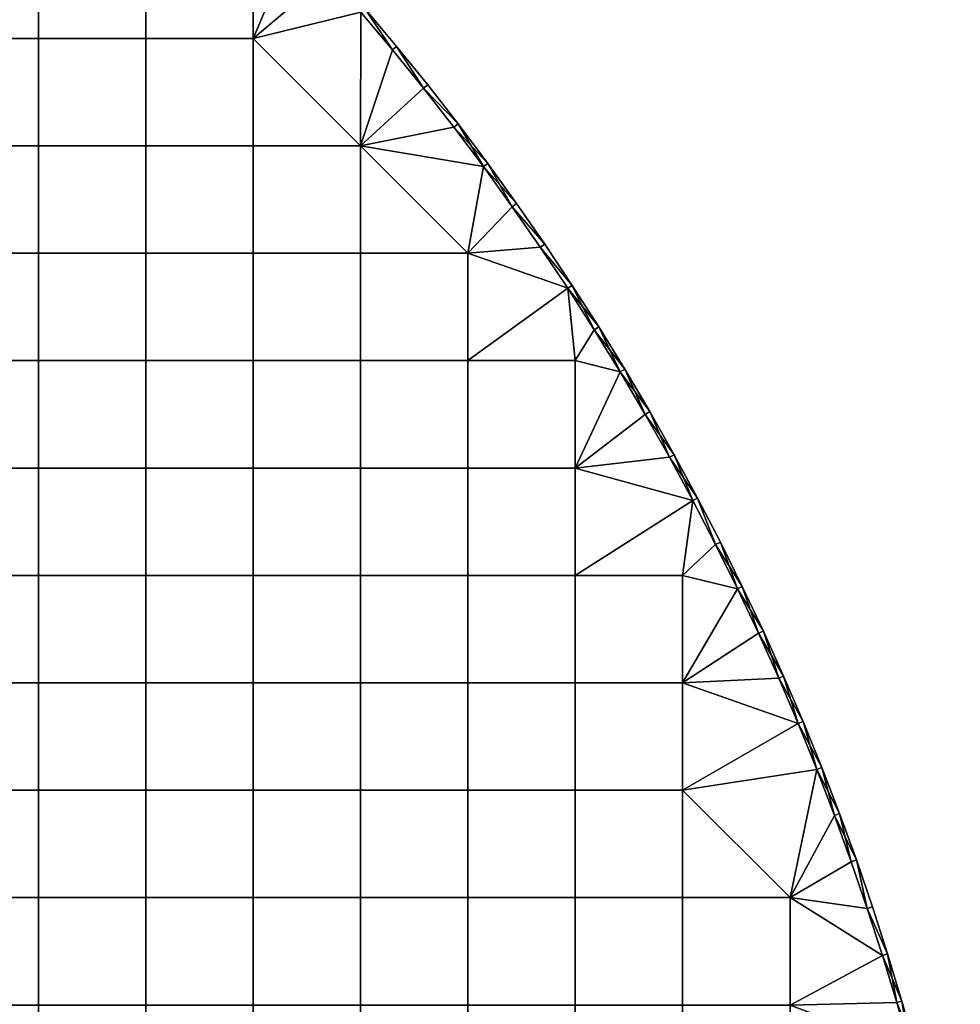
# Model space of a CAD drawing. Header units: millimetres. Extents: x -500 to 500, y -500 to 500.
# Tile 141 of 142: x 316 to 491, y 140 to 323. Entities that reach past the tile are written whole.
import ezdxf

# ---------------------------------------------------------------- set-up
doc = ezdxf.new("R2010")
doc.units = ezdxf.units.MM
doc.header["$MEASUREMENT"] = 0
doc.layers.add('Predefinito', color=7, linetype='Continuous')

msp = doc.modelspace()

# ---------------------------------------------------------------- meshes
at = {"layer": 'Predefinito'}
mesh = msp.add_polyface(dxfattribs=at)
corners = [(291.82, 404.77, 722.01), (299.21, 399.35, 722.01), (299.81, 400.15, 721.01), (306.49, 393.78, 722.01), (307.11, 394.57, 721.01), (313.67, 388.08, 722.01), (314.3, 388.86, 721.01), (313.67, 388.08, 710.01), (306.49, 393.78, 710.01), (314.3, 388.86, 711.01), (299.21, 399.35, 710.01), (307.11, 394.57, 711.01), (291.82, 404.77, 710.01), (299.81, 400.15, 711.01), (299.81, 400.15, 721.01), (307.11, 394.57, 721.01), (307.11, 394.57, 711.01), (314.3, 388.86, 721.01), (314.3, 388.86, 711.01), (299.81, 400.15, 711.01), (279.44, 379.24, 722.01), (279.44, 399.2, 722.01), (259.48, 399.2, 722.01), (259.48, 379.24, 722.01), (279.44, 359.28, 722.01), (259.48, 359.28, 722.01), (299.4, 359.28, 722.01), (299.4, 379.24, 722.01), (319.36, 359.28, 722.01), (279.44, 339.32, 722.01), (259.48, 339.32, 722.01), (299.4, 339.32, 722.01), (319.36, 339.32, 722.01), (279.44, 319.36, 722.01), (259.48, 319.36, 722.01), (299.4, 319.36, 722.01), (319.36, 319.36, 722.01), (320.75, 382.26, 722.01), (313.67, 388.08, 722.01), (306.49, 393.78, 722.01), (299.21, 399.35, 722.01), (291.82, 404.77, 722.01), (259.48, 379.24, 710.01), (239.52, 379.24, 710.01), (239.52, 399.2, 710.01), (259.48, 399.2, 710.01), (279.44, 379.24, 710.01), (279.44, 399.2, 710.01), (259.48, 359.28, 710.01), (239.52, 359.28, 710.01), (279.44, 359.28, 710.01), (299.4, 359.28, 710.01), (299.4, 379.24, 710.01), (319.36, 359.28, 710.01), (259.48, 339.32, 710.01), (239.52, 339.32, 710.01), (279.44, 339.32, 710.01), (299.4, 339.32, 710.01), (319.36, 339.32, 710.01), (259.48, 319.36, 710.01), (239.52, 319.36, 710.01), (279.44, 319.36, 710.01), (299.4, 319.36, 710.01), (319.36, 319.36, 710.01), (279.44, 299.4, 710.01), (259.48, 299.4, 710.01), (299.4, 299.4, 710.01), (319.36, 299.4, 710.01), (320.75, 382.26, 710.01), (313.67, 388.08, 710.01), (306.49, 393.78, 710.01), (299.21, 399.35, 710.01)]
mesh.append_faces([[corners[k] for k in face] for face in [(0, 1, 2, 2), (1, 3, 4, 4), (3, 5, 4, 4), (6, 4, 5, 5), (4, 2, 1, 1), (7, 8, 9, 9), (8, 10, 11, 11), (10, 12, 13, 13), (13, 11, 10, 10), (11, 9, 8, 8), (14, 15, 16, 16), (15, 17, 18, 18), (18, 16, 15, 15), (16, 19, 14, 14), (20, 21, 22, 23), (24, 20, 23, 25), (26, 27, 20, 24), (27, 26, 28, 28), (29, 24, 25, 30), (31, 26, 24, 29), (32, 28, 26, 31), (33, 29, 30, 34), (35, 31, 29, 33), (36, 32, 31, 35), (37, 38, 27, 27), (38, 39, 27, 27), (39, 40, 27, 27), (40, 41, 21, 21), (21, 20, 27, 27), (27, 28, 37, 37), (27, 40, 21, 21), (42, 43, 44, 45), (46, 42, 45, 47), (48, 49, 43, 42), (50, 48, 42, 46), (51, 50, 46, 52), (52, 53, 51, 51), (54, 55, 49, 48), (56, 54, 48, 50), (57, 56, 50, 51), (58, 57, 51, 53), (59, 60, 55, 54), (61, 59, 54, 56), (62, 61, 56, 57), (63, 62, 57, 58), (64, 65, 59, 61), (66, 64, 61, 62), (67, 66, 62, 63), (68, 52, 69, 69), (69, 52, 70, 70), (70, 52, 71, 71), (47, 52, 46, 46), (52, 68, 53, 53), (52, 47, 71, 71)]])
mesh = msp.add_polyface(dxfattribs=at)
corners = [(360.86, 344.65, 722.01), (367.13, 337.96, 722.01), (361.58, 345.34, 721.01), (373.27, 331.16, 722.01), (367.86, 338.64, 721.01), (379.29, 324.25, 722.01), (380.05, 324.9, 721.01), (385.19, 317.23, 722.01), (390.95, 310.1, 722.01), (385.96, 317.86, 721.01), (391.73, 310.72, 721.01), (374.02, 331.83, 721.01), (390.95, 310.1, 710.01), (385.19, 317.23, 710.01), (385.96, 317.86, 711.01), (379.29, 324.25, 710.01), (380.05, 324.9, 711.01), (373.27, 331.16, 710.01), (367.13, 337.96, 710.01), (374.02, 331.83, 711.01), (360.86, 344.65, 710.01), (367.86, 338.64, 711.01), (361.58, 345.34, 711.01), (391.73, 310.72, 711.01), (361.58, 345.34, 721.01), (367.86, 338.64, 721.01), (367.86, 338.64, 711.01), (374.02, 331.83, 721.01), (374.02, 331.83, 711.01), (380.05, 324.9, 721.01), (380.05, 324.9, 711.01), (385.96, 317.86, 721.01), (385.96, 317.86, 711.01), (391.73, 310.72, 721.01), (391.73, 310.72, 711.01), (361.58, 345.34, 711.01), (319.36, 359.28, 722.01), (319.36, 339.32, 722.01), (339.32, 339.32, 722.01), (339.32, 319.36, 722.01), (319.36, 319.36, 722.01), (359.28, 319.36, 722.01), (359.28, 339.32, 722.01), (385.19, 317.23, 722.01), (379.29, 324.25, 722.01), (379.24, 299.4, 722.01), (373.27, 331.16, 722.01), (367.13, 337.96, 722.01), (360.86, 344.65, 722.01), (354.46, 351.22, 722.01), (319.36, 359.28, 710.01), (339.32, 339.32, 710.01), (319.36, 339.32, 710.01), (339.32, 319.36, 710.01), (319.36, 319.36, 710.01), (359.28, 319.36, 710.01), (359.28, 339.32, 710.01), (339.32, 299.4, 710.01), (319.36, 299.4, 710.01), (359.28, 299.4, 710.01), (390.95, 310.1, 710.01), (379.24, 299.4, 710.01), (385.19, 317.23, 710.01), (379.29, 324.25, 710.01), (373.27, 331.16, 710.01), (367.13, 337.96, 710.01), (360.86, 344.65, 710.01), (354.46, 351.22, 710.01)]
mesh.append_faces([[corners[k] for k in face] for face in [(0, 1, 2, 2), (1, 3, 4, 4), (3, 5, 6, 6), (5, 7, 6, 6), (7, 8, 9, 9), (10, 9, 8, 8), (9, 6, 7, 7), (6, 11, 3, 3), (11, 4, 3, 3), (4, 2, 1, 1), (12, 13, 14, 14), (13, 15, 16, 16), (15, 17, 16, 16), (17, 18, 19, 19), (18, 20, 21, 21), (22, 21, 20, 20), (21, 19, 18, 18), (19, 16, 17, 17), (16, 14, 13, 13), (14, 23, 12, 12), (24, 25, 26, 26), (25, 27, 28, 28), (27, 29, 30, 30), (29, 31, 32, 32), (31, 33, 34, 34), (34, 32, 31, 31), (32, 30, 29, 29), (30, 28, 27, 27), (28, 26, 25, 25), (26, 35, 24, 24), (36, 37, 38, 38), (39, 38, 37, 40), (41, 42, 38, 39), (43, 44, 45, 45), (44, 46, 41, 41), (46, 47, 41, 41), (47, 48, 42, 42), (48, 49, 42, 42), (42, 41, 47, 47), (38, 42, 49, 49), (41, 45, 44, 44), (50, 51, 52, 52), (53, 54, 52, 51), (55, 53, 51, 56), (57, 58, 54, 53), (59, 57, 53, 55), (60, 61, 62, 62), (62, 61, 63, 63), (63, 55, 64, 64), (64, 55, 65, 65), (65, 56, 66, 66), (56, 65, 55, 55), (51, 67, 56, 56), (55, 63, 61, 61)]])
mesh = msp.add_polyface(dxfattribs=at)
corners = [(279.44, 299.4, 722.01), (279.44, 319.36, 722.01), (259.48, 319.36, 722.01), (259.48, 299.4, 722.01), (299.4, 299.4, 722.01), (299.4, 319.36, 722.01), (319.36, 299.4, 722.01), (319.36, 319.36, 722.01), (339.32, 299.4, 722.01), (339.32, 319.36, 722.01), (259.48, 279.44, 722.01), (239.52, 299.4, 722.01), (239.52, 279.44, 722.01), (279.44, 279.44, 722.01), (299.4, 279.44, 722.01), (319.36, 279.44, 722.01), (339.32, 279.44, 722.01), (259.48, 259.48, 722.01), (239.52, 259.48, 722.01), (279.44, 259.48, 722.01), (299.4, 259.48, 722.01), (319.36, 259.48, 722.01), (339.32, 259.48, 722.01), (259.48, 239.52, 722.01), (239.52, 239.52, 722.01), (279.44, 239.52, 722.01), (299.4, 239.52, 722.01), (319.36, 239.52, 722.01), (339.32, 239.52, 722.01), (259.48, 219.56, 722.01), (239.52, 219.56, 722.01), (279.44, 219.56, 722.01), (299.4, 219.56, 722.01), (319.36, 219.56, 722.01), (339.32, 219.56, 722.01), (259.48, 199.6, 722.01), (239.52, 199.6, 722.01), (279.44, 199.6, 722.01), (299.4, 199.6, 722.01), (319.36, 199.6, 722.01), (339.32, 199.6, 722.01), (259.48, 299.4, 710.01), (239.52, 299.4, 710.01), (239.52, 319.36, 710.01), (259.48, 319.36, 710.01), (259.48, 279.44, 710.01), (239.52, 279.44, 710.01), (279.44, 279.44, 710.01), (279.44, 299.4, 710.01), (299.4, 279.44, 710.01), (299.4, 299.4, 710.01), (319.36, 279.44, 710.01), (319.36, 299.4, 710.01), (339.32, 279.44, 710.01), (339.32, 299.4, 710.01), (259.48, 259.48, 710.01), (239.52, 259.48, 710.01), (279.44, 259.48, 710.01), (299.4, 259.48, 710.01), (319.36, 259.48, 710.01), (339.32, 259.48, 710.01), (259.48, 239.52, 710.01), (239.52, 239.52, 710.01), (279.44, 239.52, 710.01), (299.4, 239.52, 710.01), (319.36, 239.52, 710.01), (339.32, 239.52, 710.01), (259.48, 219.56, 710.01), (239.52, 219.56, 710.01), (279.44, 219.56, 710.01), (299.4, 219.56, 710.01), (319.36, 219.56, 710.01), (339.32, 219.56, 710.01), (259.48, 199.6, 710.01), (239.52, 199.6, 710.01), (279.44, 199.6, 710.01), (299.4, 199.6, 710.01), (319.36, 199.6, 710.01)]
mesh.append_faces([[corners[k] for k in face] for face in [(0, 1, 2, 3), (4, 5, 1, 0), (6, 7, 5, 4), (8, 9, 7, 6), (10, 3, 11, 12), (13, 0, 3, 10), (14, 4, 0, 13), (15, 6, 4, 14), (16, 8, 6, 15), (17, 10, 12, 18), (19, 13, 10, 17), (20, 14, 13, 19), (21, 15, 14, 20), (22, 16, 15, 21), (23, 17, 18, 24), (25, 19, 17, 23), (26, 20, 19, 25), (27, 21, 20, 26), (28, 22, 21, 27), (29, 23, 24, 30), (31, 25, 23, 29), (32, 26, 25, 31), (33, 27, 26, 32), (34, 28, 27, 33), (35, 29, 30, 36), (37, 31, 29, 35), (38, 32, 31, 37), (39, 33, 32, 38), (40, 34, 33, 39), (41, 42, 43, 44), (45, 46, 42, 41), (47, 45, 41, 48), (49, 47, 48, 50), (51, 49, 50, 52), (53, 51, 52, 54), (55, 56, 46, 45), (57, 55, 45, 47), (58, 57, 47, 49), (59, 58, 49, 51), (60, 59, 51, 53), (61, 62, 56, 55), (63, 61, 55, 57), (64, 63, 57, 58), (65, 64, 58, 59), (66, 65, 59, 60), (67, 68, 62, 61), (69, 67, 61, 63), (70, 69, 63, 64), (71, 70, 64, 65), (72, 71, 65, 66), (73, 74, 68, 67), (75, 73, 67, 69), (76, 75, 69, 70), (77, 76, 70, 71)]])
mesh = msp.add_polyface(dxfattribs=at)
corners = [(390.95, 310.1, 722.01), (396.58, 302.86, 722.01), (397.37, 303.47, 721.01), (402.08, 295.53, 722.01), (402.88, 296.12, 721.01), (391.73, 310.72, 721.01), (402.08, 295.53, 710.01), (396.58, 302.86, 710.01), (402.88, 296.12, 711.01), (390.95, 310.1, 710.01), (397.37, 303.47, 711.01), (391.73, 310.72, 711.01), (391.73, 310.72, 721.01), (397.37, 303.47, 721.01), (397.37, 303.47, 711.01), (402.88, 296.12, 721.01), (402.88, 296.12, 711.01), (391.73, 310.72, 711.01), (359.28, 299.4, 722.01), (359.28, 319.36, 722.01), (339.32, 319.36, 722.01), (339.32, 299.4, 722.01), (379.24, 299.4, 722.01), (359.28, 279.44, 722.01), (339.32, 279.44, 722.01), (379.24, 279.44, 722.01), (359.28, 259.48, 722.01), (339.32, 259.48, 722.01), (379.24, 259.48, 722.01), (399.2, 259.48, 722.01), (399.2, 279.44, 722.01), (359.28, 239.52, 722.01), (339.32, 239.52, 722.01), (379.24, 239.52, 722.01), (399.2, 239.52, 722.01), (359.28, 219.56, 722.01), (339.32, 219.56, 722.01), (379.24, 219.56, 722.01), (399.2, 219.56, 722.01), (359.28, 199.6, 722.01), (339.32, 199.6, 722.01), (379.24, 199.6, 722.01), (399.2, 199.6, 722.01), (407.44, 288.09, 722.01), (402.08, 295.53, 722.01), (396.58, 302.86, 722.01), (390.95, 310.1, 722.01), (385.19, 317.23, 722.01), (359.28, 319.36, 710.01), (379.24, 299.4, 710.01), (359.28, 299.4, 710.01), (359.28, 279.44, 710.01), (339.32, 279.44, 710.01), (339.32, 299.4, 710.01), (379.24, 279.44, 710.01), (359.28, 259.48, 710.01), (339.32, 259.48, 710.01), (379.24, 259.48, 710.01), (399.2, 259.48, 710.01), (399.2, 279.44, 710.01), (359.28, 239.52, 710.01), (339.32, 239.52, 710.01), (379.24, 239.52, 710.01), (399.2, 239.52, 710.01), (359.28, 219.56, 710.01), (339.32, 219.56, 710.01), (379.24, 219.56, 710.01), (399.2, 219.56, 710.01), (339.32, 199.6, 710.01), (319.36, 199.6, 710.01), (319.36, 219.56, 710.01), (359.28, 199.6, 710.01), (379.24, 199.6, 710.01), (399.2, 199.6, 710.01), (402.08, 295.53, 710.01), (396.58, 302.86, 710.01), (390.95, 310.1, 710.01)]
mesh.append_faces([[corners[k] for k in face] for face in [(0, 1, 2, 2), (1, 3, 2, 2), (4, 2, 3, 3), (2, 5, 0, 0), (6, 7, 8, 8), (7, 9, 10, 10), (11, 10, 9, 9), (10, 8, 7, 7), (12, 13, 14, 14), (13, 15, 16, 16), (16, 14, 13, 13), (14, 17, 12, 12), (18, 19, 20, 21), (19, 18, 22, 22), (23, 18, 21, 24), (25, 22, 18, 23), (26, 23, 24, 27), (28, 25, 23, 26), (29, 30, 25, 28), (31, 26, 27, 32), (33, 28, 26, 31), (34, 29, 28, 33), (35, 31, 32, 36), (37, 33, 31, 35), (38, 34, 33, 37), (39, 35, 36, 40), (41, 37, 35, 39), (42, 38, 37, 41), (43, 44, 30, 30), (44, 45, 22, 22), (45, 46, 22, 22), (46, 47, 22, 22), (22, 25, 30, 30), (30, 44, 22, 22), (48, 49, 50, 50), (51, 52, 53, 50), (54, 51, 50, 49), (55, 56, 52, 51), (57, 55, 51, 54), (58, 57, 54, 59), (60, 61, 56, 55), (62, 60, 55, 57), (63, 62, 57, 58), (64, 65, 61, 60), (66, 64, 60, 62), (67, 66, 62, 63), (68, 69, 70, 65), (71, 68, 65, 64), (72, 71, 64, 66), (73, 72, 66, 67), (74, 49, 75, 75), (75, 49, 76, 76), (49, 59, 54, 54), (59, 49, 74, 74)]])
mesh = msp.add_polyface(dxfattribs=at)
corners = [(402.08, 295.53, 722.01), (407.44, 288.09, 722.01), (402.88, 296.12, 721.01), (412.66, 280.56, 722.01), (413.49, 281.12, 721.01), (417.75, 272.93, 722.01), (418.58, 273.47, 721.01), (422.69, 265.21, 722.01), (427.49, 257.4, 722.01), (423.54, 265.74, 721.01), (432.15, 249.5, 722.01), (428.35, 257.91, 721.01), (433.01, 250, 721.01), (408.25, 288.67, 721.01), (432.15, 249.5, 710.01), (427.49, 257.4, 710.01), (433.01, 250, 711.01), (422.69, 265.21, 710.01), (428.35, 257.91, 711.01), (417.75, 272.93, 710.01), (423.54, 265.74, 711.01), (412.66, 280.56, 710.01), (418.58, 273.47, 711.01), (407.44, 288.09, 710.01), (413.49, 281.12, 711.01), (402.08, 295.53, 710.01), (408.25, 288.67, 711.01), (402.88, 296.12, 711.01), (402.88, 296.12, 721.01), (408.25, 288.67, 721.01), (402.88, 296.12, 711.01), (413.49, 281.12, 721.01), (408.25, 288.67, 711.01), (418.58, 273.47, 721.01), (413.49, 281.12, 711.01), (423.54, 265.74, 721.01), (423.54, 265.74, 711.01), (428.35, 257.91, 721.01), (428.35, 257.91, 711.01), (433.01, 250, 721.01), (433.01, 250, 711.01), (437.53, 242, 711.01), (418.58, 273.47, 711.01), (419.16, 239.52, 722.01), (419.16, 259.48, 722.01), (399.2, 259.48, 722.01), (399.2, 239.52, 722.01), (427.49, 257.4, 722.01), (422.69, 265.21, 722.01), (417.75, 272.93, 722.01), (412.66, 280.56, 722.01), (399.2, 279.44, 722.01), (407.44, 288.09, 722.01), (419.16, 239.52, 710.01), (399.2, 239.52, 710.01), (399.2, 259.48, 710.01), (419.16, 259.48, 710.01), (432.15, 249.5, 710.01), (427.49, 257.4, 710.01), (422.69, 265.21, 710.01), (417.75, 272.93, 710.01), (399.2, 279.44, 710.01), (412.66, 280.56, 710.01), (407.44, 288.09, 710.01), (402.08, 295.53, 710.01)]
mesh.append_faces([[corners[k] for k in face] for face in [(0, 1, 2, 2), (1, 3, 4, 4), (3, 5, 6, 6), (5, 7, 6, 6), (7, 8, 9, 9), (8, 10, 11, 11), (12, 11, 10, 10), (11, 9, 8, 8), (9, 6, 7, 7), (6, 4, 3, 3), (4, 13, 1, 1), (13, 2, 1, 1), (14, 15, 16, 16), (15, 17, 18, 18), (17, 19, 20, 20), (19, 21, 22, 22), (21, 23, 24, 24), (23, 25, 26, 26), (27, 26, 25, 25), (26, 24, 23, 23), (24, 22, 21, 21), (22, 20, 19, 19), (20, 18, 17, 17), (18, 16, 15, 15), (28, 29, 30, 30), (29, 31, 32, 32), (31, 33, 34, 34), (33, 35, 36, 36), (35, 37, 38, 38), (37, 39, 40, 40), (41, 40, 39, 39), (40, 38, 37, 37), (38, 36, 35, 35), (36, 42, 33, 33), (42, 34, 33, 33), (34, 32, 31, 31), (32, 30, 29, 29), (43, 44, 45, 46), (47, 48, 44, 44), (48, 49, 44, 44), (49, 50, 51, 51), (50, 52, 51, 51), (51, 45, 49, 49), (44, 43, 47, 47), (45, 44, 49, 49), (53, 54, 55, 56), (57, 53, 58, 58), (58, 56, 59, 59), (59, 56, 60, 60), (60, 61, 62, 62), (62, 61, 63, 63), (63, 61, 64, 64), (61, 60, 55, 55), (56, 58, 53, 53), (55, 60, 56, 56)]])
mesh = msp.add_polyface(dxfattribs=at)
corners = [(432.15, 249.5, 722.01), (436.66, 241.52, 722.01), (433.01, 250, 721.01), (441.02, 233.46, 722.01), (441.9, 233.92, 721.01), (445.23, 225.32, 722.01), (449.3, 217.1, 722.01), (446.13, 225.77, 721.01), (453.21, 208.81, 722.01), (450.2, 217.53, 721.01), (456.97, 200.45, 722.01), (454.12, 209.23, 721.01), (437.53, 242, 721.01), (453.21, 208.81, 710.01), (449.3, 217.1, 710.01), (454.12, 209.23, 711.01), (445.23, 225.32, 710.01), (450.2, 217.53, 711.01), (441.02, 233.46, 710.01), (441.9, 233.92, 711.01), (436.66, 241.52, 710.01), (437.53, 242, 711.01), (432.15, 249.5, 710.01), (433.01, 250, 711.01), (446.13, 225.77, 711.01), (457.89, 200.85, 711.01), (433.01, 250, 721.01), (437.53, 242, 721.01), (437.53, 242, 711.01), (441.9, 233.92, 721.01), (441.9, 233.92, 711.01), (446.13, 225.77, 721.01), (446.13, 225.77, 711.01), (450.2, 217.53, 721.01), (450.2, 217.53, 711.01), (454.12, 209.23, 721.01), (454.12, 209.23, 711.01), (457.89, 200.85, 711.01), (419.16, 219.56, 722.01), (419.16, 239.52, 722.01), (399.2, 239.52, 722.01), (399.2, 219.56, 722.01), (419.16, 199.6, 722.01), (399.2, 199.6, 722.01), (439.12, 199.6, 722.01), (439.12, 219.56, 722.01), (449.3, 217.1, 722.01), (445.23, 225.32, 722.01), (441.02, 233.46, 722.01), (436.66, 241.52, 722.01), (432.15, 249.5, 722.01), (427.49, 257.4, 722.01), (419.16, 219.56, 710.01), (399.2, 219.56, 710.01), (399.2, 239.52, 710.01), (419.16, 239.52, 710.01), (419.16, 199.6, 710.01), (399.2, 199.6, 710.01), (439.12, 199.6, 710.01), (439.12, 219.56, 710.01), (453.21, 208.81, 710.01), (449.3, 217.1, 710.01), (445.23, 225.32, 710.01), (441.02, 233.46, 710.01), (436.66, 241.52, 710.01), (432.15, 249.5, 710.01)]
mesh.append_faces([[corners[k] for k in face] for face in [(0, 1, 2, 2), (1, 3, 4, 4), (3, 5, 4, 4), (5, 6, 7, 7), (6, 8, 9, 9), (8, 10, 11, 11), (11, 9, 8, 8), (9, 7, 6, 6), (7, 4, 5, 5), (4, 12, 1, 1), (12, 2, 1, 1), (13, 14, 15, 15), (14, 16, 17, 17), (16, 18, 19, 19), (18, 20, 21, 21), (20, 22, 21, 21), (23, 21, 22, 22), (21, 19, 18, 18), (19, 24, 16, 16), (24, 17, 16, 16), (17, 15, 14, 14), (15, 25, 13, 13), (26, 27, 28, 28), (27, 29, 30, 30), (29, 31, 32, 32), (31, 33, 34, 34), (33, 35, 36, 36), (37, 36, 35, 35), (36, 34, 33, 33), (34, 32, 31, 31), (32, 30, 29, 29), (30, 28, 27, 27), (38, 39, 40, 41), (42, 38, 41, 43), (44, 45, 38, 42), (46, 47, 45, 45), (47, 48, 45, 45), (48, 49, 39, 39), (49, 50, 39, 39), (50, 51, 39, 39), (39, 38, 48, 48), (45, 44, 46, 46), (38, 45, 48, 48), (52, 53, 54, 55), (56, 57, 53, 52), (58, 56, 52, 59), (60, 58, 61, 61), (61, 59, 62, 62), (62, 59, 63, 63), (63, 55, 64, 64), (64, 55, 65, 65), (55, 63, 52, 52), (59, 61, 58, 58), (52, 63, 59, 59)]])
mesh = msp.add_polyface(dxfattribs=at)
corners = [(379.24, 179.64, 722.01), (379.24, 199.6, 722.01), (359.28, 199.6, 722.01), (359.28, 179.64, 722.01), (399.2, 179.64, 722.01), (399.2, 199.6, 722.01), (419.16, 179.64, 722.01), (419.16, 199.6, 722.01), (439.12, 179.64, 722.01), (439.12, 199.6, 722.01), (379.24, 159.68, 722.01), (359.28, 159.68, 722.01), (399.2, 159.68, 722.01), (419.16, 159.68, 722.01), (439.12, 159.68, 722.01), (459.08, 159.68, 722.01), (379.24, 139.72, 722.01), (359.28, 139.72, 722.01), (399.2, 139.72, 722.01), (419.16, 139.72, 722.01), (439.12, 139.72, 722.01), (459.08, 139.72, 722.01), (379.24, 119.76, 722.01), (359.28, 119.76, 722.01), (399.2, 119.76, 722.01), (419.16, 119.76, 722.01), (439.12, 119.76, 722.01), (459.08, 119.76, 722.01), (379.24, 99.8, 722.01), (359.28, 99.8, 722.01), (399.2, 99.8, 722.01), (419.16, 99.8, 722.01), (439.12, 99.8, 722.01), (459.08, 99.8, 722.01), (460.58, 192.02, 722.01), (456.97, 200.45, 722.01), (453.21, 208.81, 722.01), (449.3, 217.1, 722.01), (359.28, 179.64, 710.01), (339.32, 179.64, 710.01), (339.32, 199.6, 710.01), (359.28, 199.6, 710.01), (379.24, 179.64, 710.01), (379.24, 199.6, 710.01), (399.2, 179.64, 710.01), (399.2, 199.6, 710.01), (419.16, 179.64, 710.01), (419.16, 199.6, 710.01), (439.12, 179.64, 710.01), (439.12, 199.6, 710.01), (359.28, 159.68, 710.01), (339.32, 159.68, 710.01), (379.24, 159.68, 710.01), (399.2, 159.68, 710.01), (419.16, 159.68, 710.01), (439.12, 159.68, 710.01), (459.08, 159.68, 710.01), (359.28, 139.72, 710.01), (339.32, 139.72, 710.01), (379.24, 139.72, 710.01), (399.2, 139.72, 710.01), (419.16, 139.72, 710.01), (439.12, 139.72, 710.01), (459.08, 139.72, 710.01), (359.28, 119.76, 710.01), (339.32, 119.76, 710.01), (379.24, 119.76, 710.01), (399.2, 119.76, 710.01), (419.16, 119.76, 710.01), (439.12, 119.76, 710.01), (459.08, 119.76, 710.01), (399.2, 99.8, 710.01), (379.24, 99.8, 710.01), (419.16, 99.8, 710.01), (439.12, 99.8, 710.01), (459.08, 99.8, 710.01), (460.58, 192.02, 710.01)]
mesh.append_faces([[corners[k] for k in face] for face in [(0, 1, 2, 3), (4, 5, 1, 0), (6, 7, 5, 4), (8, 9, 7, 6), (10, 0, 3, 11), (12, 4, 0, 10), (13, 6, 4, 12), (14, 8, 6, 13), (8, 14, 15, 15), (16, 10, 11, 17), (18, 12, 10, 16), (19, 13, 12, 18), (20, 14, 13, 19), (21, 15, 14, 20), (22, 16, 17, 23), (24, 18, 16, 22), (25, 19, 18, 24), (26, 20, 19, 25), (27, 21, 20, 26), (28, 22, 23, 29), (30, 24, 22, 28), (31, 25, 24, 30), (32, 26, 25, 31), (33, 27, 26, 32), (34, 35, 9, 9), (35, 36, 9, 9), (36, 37, 9, 9), (38, 39, 40, 41), (42, 38, 41, 43), (44, 42, 43, 45), (46, 44, 45, 47), (48, 46, 47, 49), (50, 51, 39, 38), (52, 50, 38, 42), (53, 52, 42, 44), (54, 53, 44, 46), (55, 54, 46, 48), (48, 56, 55, 55), (57, 58, 51, 50), (59, 57, 50, 52), (60, 59, 52, 53), (61, 60, 53, 54), (62, 61, 54, 55), (63, 62, 55, 56), (64, 65, 58, 57), (66, 64, 57, 59), (67, 66, 59, 60), (68, 67, 60, 61), (69, 68, 61, 62), (70, 69, 62, 63), (71, 72, 66, 67), (73, 71, 67, 68), (74, 73, 68, 69), (75, 74, 69, 70), (49, 76, 48, 48)]])
mesh = msp.add_polyface(dxfattribs=at)
corners = [(456.97, 200.45, 722.01), (460.58, 192.02, 722.01), (457.89, 200.85, 721.01), (464.03, 183.52, 722.01), (461.5, 192.4, 721.01), (467.32, 174.97, 722.01), (464.96, 183.89, 721.01), (470.45, 166.35, 722.01), (468.26, 175.32, 721.01), (473.43, 157.68, 722.01), (471.4, 166.69, 721.01), (476.25, 148.96, 722.01), (477.2, 149.26, 721.01), (474.38, 158, 721.01), (454.12, 209.23, 721.01), (476.25, 148.96, 710.01), (473.43, 157.68, 710.01), (477.2, 149.26, 711.01), (470.45, 166.35, 710.01), (471.4, 166.69, 711.01), (467.32, 174.97, 710.01), (464.03, 183.52, 710.01), (468.26, 175.32, 711.01), (460.58, 192.02, 710.01), (464.96, 183.89, 711.01), (456.97, 200.45, 710.01), (461.5, 192.4, 711.01), (453.21, 208.81, 710.01), (457.89, 200.85, 711.01), (474.38, 158, 711.01), (454.12, 209.23, 721.01), (457.89, 200.85, 721.01), (457.89, 200.85, 711.01), (461.5, 192.4, 721.01), (464.96, 183.89, 721.01), (461.5, 192.4, 711.01), (468.26, 175.32, 721.01), (468.26, 175.32, 711.01), (471.4, 166.69, 721.01), (471.4, 166.69, 711.01), (474.38, 158, 721.01), (474.38, 158, 711.01), (477.2, 149.26, 721.01), (477.2, 149.26, 711.01), (464.96, 183.89, 711.01), (476.25, 148.96, 722.01), (473.43, 157.68, 722.01), (459.08, 159.68, 722.01), (470.45, 166.35, 722.01), (467.32, 174.97, 722.01), (464.03, 183.52, 722.01), (460.58, 192.02, 722.01), (439.12, 179.64, 722.01), (439.12, 199.6, 722.01), (459.08, 139.72, 722.01), (476.25, 148.96, 710.01), (459.08, 159.68, 710.01), (473.43, 157.68, 710.01), (470.45, 166.35, 710.01), (467.32, 174.97, 710.01), (464.03, 183.52, 710.01), (439.12, 179.64, 710.01), (460.58, 192.02, 710.01), (439.12, 199.6, 710.01), (456.97, 200.45, 710.01), (453.21, 208.81, 710.01)]
mesh.append_faces([[corners[k] for k in face] for face in [(0, 1, 2, 2), (1, 3, 4, 4), (3, 5, 6, 6), (5, 7, 8, 8), (7, 9, 10, 10), (9, 11, 12, 12), (12, 13, 9, 9), (13, 10, 9, 9), (10, 8, 7, 7), (8, 6, 5, 5), (6, 4, 3, 3), (4, 2, 1, 1), (2, 14, 0, 0), (15, 16, 17, 17), (16, 18, 19, 19), (18, 20, 19, 19), (20, 21, 22, 22), (21, 23, 24, 24), (23, 25, 26, 26), (25, 27, 28, 28), (28, 26, 25, 25), (26, 24, 23, 23), (24, 22, 21, 21), (22, 19, 20, 20), (19, 29, 16, 16), (29, 17, 16, 16), (30, 31, 32, 32), (31, 33, 32, 32), (33, 34, 35, 35), (34, 36, 37, 37), (36, 38, 39, 39), (38, 40, 41, 41), (40, 42, 43, 43), (43, 41, 40, 40), (41, 39, 38, 38), (39, 37, 36, 36), (37, 44, 34, 34), (44, 35, 34, 34), (35, 32, 33, 33), (45, 46, 47, 47), (46, 48, 47, 47), (48, 49, 47, 47), (49, 50, 47, 47), (50, 51, 52, 52), (53, 52, 51, 51), (52, 47, 50, 50), (47, 54, 45, 45), (55, 56, 57, 57), (57, 56, 58, 58), (58, 56, 59, 59), (59, 56, 60, 60), (60, 61, 62, 62), (62, 63, 64, 64), (64, 63, 65, 65), (61, 60, 56, 56)]])
mesh = msp.add_polyface(dxfattribs=at)
corners = [(259.48, 179.64, 722.01), (259.48, 199.6, 722.01), (239.52, 199.6, 722.01), (239.52, 179.64, 722.01), (279.44, 179.64, 722.01), (279.44, 199.6, 722.01), (299.4, 179.64, 722.01), (299.4, 199.6, 722.01), (319.36, 179.64, 722.01), (319.36, 199.6, 722.01), (339.32, 179.64, 722.01), (339.32, 199.6, 722.01), (359.28, 179.64, 722.01), (359.28, 199.6, 722.01), (259.48, 159.68, 722.01), (239.52, 159.68, 722.01), (279.44, 159.68, 722.01), (299.4, 159.68, 722.01), (319.36, 159.68, 722.01), (339.32, 159.68, 722.01), (359.28, 159.68, 722.01), (259.48, 139.72, 722.01), (239.52, 139.72, 722.01), (279.44, 139.72, 722.01), (299.4, 139.72, 722.01), (319.36, 139.72, 722.01), (339.32, 139.72, 722.01), (359.28, 139.72, 722.01), (259.48, 119.76, 722.01), (239.52, 119.76, 722.01), (279.44, 119.76, 722.01), (299.4, 119.76, 722.01), (319.36, 119.76, 722.01), (339.32, 119.76, 722.01), (359.28, 119.76, 722.01), (259.48, 99.8, 722.01), (239.52, 99.8, 722.01), (279.44, 99.8, 722.01), (299.4, 99.8, 722.01), (319.36, 99.8, 722.01), (339.32, 99.8, 722.01), (359.28, 99.8, 722.01), (259.48, 179.64, 710.01), (239.52, 179.64, 710.01), (239.52, 199.6, 710.01), (259.48, 199.6, 710.01), (279.44, 179.64, 710.01), (279.44, 199.6, 710.01), (299.4, 179.64, 710.01), (299.4, 199.6, 710.01), (319.36, 179.64, 710.01), (319.36, 199.6, 710.01), (339.32, 179.64, 710.01), (339.32, 199.6, 710.01), (259.48, 159.68, 710.01), (239.52, 159.68, 710.01), (279.44, 159.68, 710.01), (299.4, 159.68, 710.01), (319.36, 159.68, 710.01), (339.32, 159.68, 710.01), (259.48, 139.72, 710.01), (239.52, 139.72, 710.01), (279.44, 139.72, 710.01), (299.4, 139.72, 710.01), (319.36, 139.72, 710.01), (339.32, 139.72, 710.01), (259.48, 119.76, 710.01), (239.52, 119.76, 710.01), (279.44, 119.76, 710.01), (299.4, 119.76, 710.01), (319.36, 119.76, 710.01), (339.32, 119.76, 710.01), (279.44, 99.8, 710.01), (259.48, 99.8, 710.01), (299.4, 99.8, 710.01), (319.36, 99.8, 710.01), (339.32, 99.8, 710.01)]
mesh.append_faces([[corners[k] for k in face] for face in [(0, 1, 2, 3), (4, 5, 1, 0), (6, 7, 5, 4), (8, 9, 7, 6), (10, 11, 9, 8), (12, 13, 11, 10), (14, 0, 3, 15), (16, 4, 0, 14), (17, 6, 4, 16), (18, 8, 6, 17), (19, 10, 8, 18), (20, 12, 10, 19), (21, 14, 15, 22), (23, 16, 14, 21), (24, 17, 16, 23), (25, 18, 17, 24), (26, 19, 18, 25), (27, 20, 19, 26), (28, 21, 22, 29), (30, 23, 21, 28), (31, 24, 23, 30), (32, 25, 24, 31), (33, 26, 25, 32), (34, 27, 26, 33), (35, 28, 29, 36), (37, 30, 28, 35), (38, 31, 30, 37), (39, 32, 31, 38), (40, 33, 32, 39), (41, 34, 33, 40), (42, 43, 44, 45), (46, 42, 45, 47), (48, 46, 47, 49), (50, 48, 49, 51), (52, 50, 51, 53), (54, 55, 43, 42), (56, 54, 42, 46), (57, 56, 46, 48), (58, 57, 48, 50), (59, 58, 50, 52), (60, 61, 55, 54), (62, 60, 54, 56), (63, 62, 56, 57), (64, 63, 57, 58), (65, 64, 58, 59), (66, 67, 61, 60), (68, 66, 60, 62), (69, 68, 62, 63), (70, 69, 63, 64), (71, 70, 64, 65), (72, 73, 66, 68), (74, 72, 68, 69), (75, 74, 69, 70), (76, 75, 70, 71)]])
mesh = msp.add_polyface(dxfattribs=at)
corners = [(476.25, 148.96, 722.01), (478.9, 140.18, 722.01), (477.2, 149.26, 721.01), (481.4, 131.36, 722.01), (482.36, 131.63, 721.01), (483.73, 122.5, 722.01), (485.9, 113.59, 722.01), (486.87, 113.82, 721.01), (487.9, 104.64, 722.01), (489.74, 95.66, 722.01), (488.88, 104.85, 721.01), (490.73, 95.86, 721.01), (484.7, 122.74, 721.01), (479.86, 140.47, 721.01), (487.9, 104.64, 710.01), (485.9, 113.59, 710.01), (488.88, 104.85, 711.01), (483.73, 122.5, 710.01), (486.87, 113.82, 711.01), (481.4, 131.36, 710.01), (482.36, 131.63, 711.01), (478.9, 140.18, 710.01), (479.86, 140.47, 711.01), (476.25, 148.96, 710.01), (477.2, 149.26, 711.01), (484.7, 122.74, 711.01), (490.73, 95.86, 711.01), (477.2, 149.26, 721.01), (479.86, 140.47, 721.01), (479.86, 140.47, 711.01), (482.36, 131.63, 721.01), (484.7, 122.74, 721.01), (482.36, 131.63, 711.01), (486.87, 113.82, 721.01), (486.87, 113.82, 711.01), (488.88, 104.85, 721.01), (488.88, 104.85, 711.01), (490.73, 95.86, 721.01), (490.73, 95.86, 711.01), (484.7, 122.74, 711.01), (477.2, 149.26, 711.01), (459.08, 119.76, 722.01), (459.08, 99.8, 722.01), (479.04, 99.8, 722.01), (489.74, 95.66, 722.01), (487.9, 104.64, 722.01), (485.9, 113.59, 722.01), (483.73, 122.5, 722.01), (481.4, 131.36, 722.01), (478.9, 140.18, 722.01), (459.08, 139.72, 722.01), (476.25, 148.96, 722.01), (459.08, 119.76, 710.01), (479.04, 99.8, 710.01), (459.08, 99.8, 710.01), (489.74, 95.66, 710.01), (487.9, 104.64, 710.01), (485.9, 113.59, 710.01), (483.73, 122.5, 710.01), (481.4, 131.36, 710.01), (459.08, 139.72, 710.01), (478.9, 140.18, 710.01), (476.25, 148.96, 710.01), (459.08, 159.68, 710.01)]
mesh.append_faces([[corners[k] for k in face] for face in [(0, 1, 2, 2), (1, 3, 4, 4), (3, 5, 4, 4), (5, 6, 7, 7), (6, 8, 7, 7), (8, 9, 10, 10), (11, 10, 9, 9), (10, 7, 8, 8), (7, 12, 5, 5), (12, 4, 5, 5), (4, 13, 1, 1), (13, 2, 1, 1), (14, 15, 16, 16), (15, 17, 18, 18), (17, 19, 20, 20), (19, 21, 22, 22), (21, 23, 22, 22), (24, 22, 23, 23), (22, 20, 19, 19), (20, 25, 17, 17), (25, 18, 17, 17), (18, 16, 15, 15), (16, 26, 14, 14), (27, 28, 29, 29), (28, 30, 29, 29), (30, 31, 32, 32), (31, 33, 34, 34), (33, 35, 36, 36), (35, 37, 38, 38), (38, 36, 35, 35), (36, 34, 33, 33), (34, 39, 31, 31), (39, 32, 31, 31), (32, 29, 30, 30), (29, 40, 27, 27), (41, 42, 43, 43), (44, 45, 43, 43), (45, 46, 43, 43), (46, 47, 43, 43), (47, 48, 41, 41), (48, 49, 50, 50), (49, 51, 50, 50), (50, 41, 48, 48), (41, 43, 47, 47), (52, 53, 54, 54), (55, 53, 56, 56), (56, 53, 57, 57), (57, 53, 58, 58), (58, 52, 59, 59), (59, 60, 61, 61), (61, 60, 62, 62), (63, 62, 60, 60), (60, 59, 52, 52), (52, 58, 53, 53)]])

doc.saveas('drawing.dxf')
